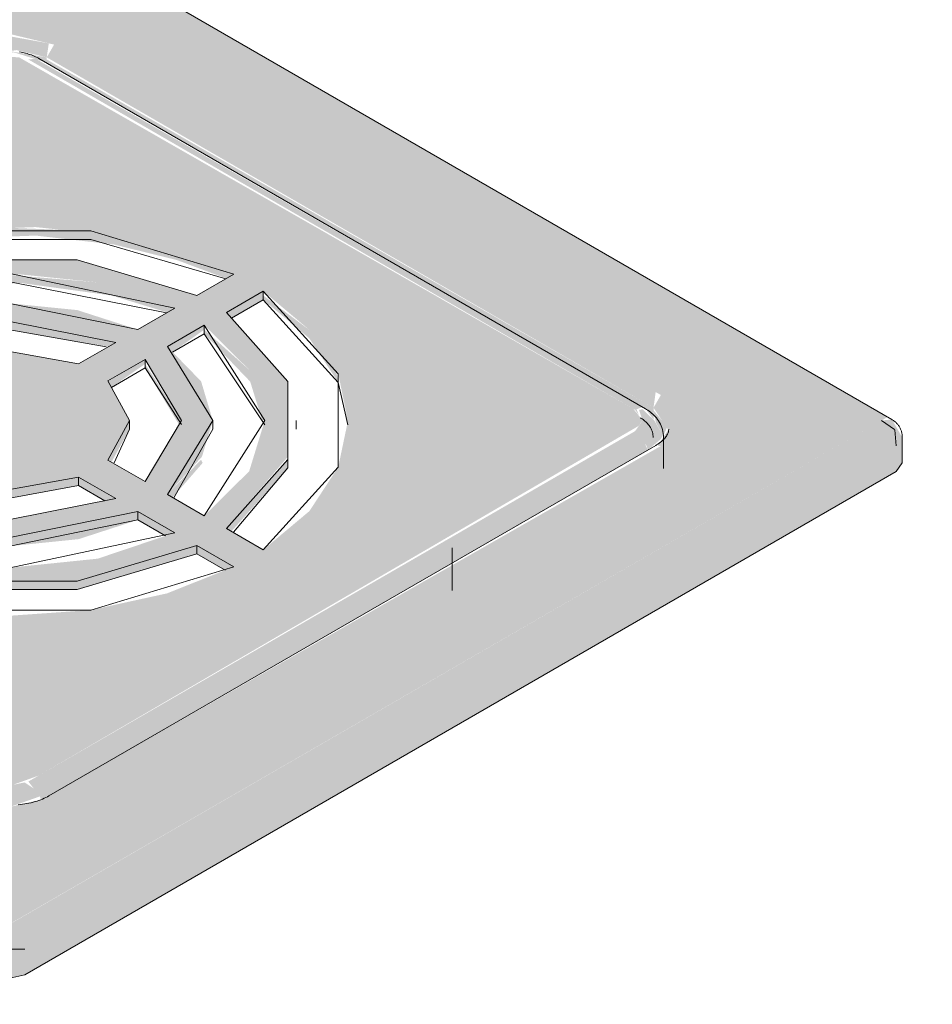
# Model space of a CAD drawing. Header units: metres. Extents: x -5.4 to 6.1, y -8 to 2.6.
# Tile 26 of 81: x 4.2792 to 4.3669, y -6.3671 to -6.2725. Entities that reach past the tile are written whole.
import ezdxf

# ---------------------------------------------------------------- set-up
doc = ezdxf.new("R2010")
doc.units = ezdxf.units.M
doc.layers.add('A-FLOR-PATT', color=7, linetype='Continuous', lineweight=50)
doc.layers.add('P-SANR-FIXT', color=7, linetype='Continuous', lineweight=5)

# ---------------------------------------------------------------- blocks, each defined once
blk = doc.blocks.new('GRELHA QUADRADA AÇO INOX ROTATIVO - Floor-Drain_589_04_909-V2-ISO_BANHEIRO')
at = {"layer": 'P-SANR-FIXT', "true_color": 0xcbcbcb}
h = blk.add_hatch(color=9, dxfattribs=at)
h.paths.add_polyline_path([(5.912369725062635, -6.359377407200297), (5.996161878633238, -6.31099998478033), (5.912369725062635, -6.262622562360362), (5.828577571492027, -6.31099998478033), (5.91178393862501, -6.359039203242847)])
h.paths.add_polyline_path([(5.912369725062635, -6.348144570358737), (5.907211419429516, -6.346601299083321), (5.849755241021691, -6.313399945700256), (5.848033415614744, -6.310999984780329), (5.850219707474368, -6.30830285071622), (5.908834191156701, -6.274700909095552), (5.912384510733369, -6.273858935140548), (5.916612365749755, -6.274870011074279), (5.974948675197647, -6.308550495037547), (5.976706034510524, -6.31099998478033), (5.974948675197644, -6.313449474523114), (5.915551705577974, -6.347383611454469), (5.912384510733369, -6.348141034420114)])
for points in [[(5.996161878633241, -6.310999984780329), (5.996747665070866, -6.31066178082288), (5.913369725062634, -6.262523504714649), (5.912384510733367, -6.262631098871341), (5.99149030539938, -6.30830285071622)], [(5.915905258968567, -6.276094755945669), (5.916102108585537, -6.274747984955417), (5.911852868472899, -6.273979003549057), (5.908127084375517, -6.274870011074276), (5.908834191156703, -6.27609475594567), (5.912991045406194, -6.275397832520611), (5.915535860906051, -6.276006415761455)], [(5.915905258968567, -6.276643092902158), (5.915905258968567, -6.27609475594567), (5.911748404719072, -6.275397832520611), (5.908834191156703, -6.276298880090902), (5.908834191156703, -6.276643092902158), (5.910740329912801, -6.275918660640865), (5.912739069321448, -6.275607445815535), (5.91576617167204, -6.27656279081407)], [(5.974241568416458, -6.309775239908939), (5.974448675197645, -6.308261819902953), (5.916612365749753, -6.274870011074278), (5.915905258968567, -6.276094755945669), (5.973473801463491, -6.309331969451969)], [(5.972473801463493, -6.30997936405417), (5.973180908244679, -6.309711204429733), (5.914844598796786, -6.27622883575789), (5.914137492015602, -6.276298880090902), (5.970913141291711, -6.30907831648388)], [(5.891683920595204, -6.297424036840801), (5.897288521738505, -6.295195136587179), (5.904604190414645, -6.2935961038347), (5.914844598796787, -6.293225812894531), (5.922333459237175, -6.294076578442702), (5.928390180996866, -6.295568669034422), (5.933177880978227, -6.297353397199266), (5.933892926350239, -6.296940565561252), (5.927450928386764, -6.294378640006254), (5.920135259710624, -6.292779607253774), (5.910101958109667, -6.292394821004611), (5.902815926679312, -6.293170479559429), (5.897288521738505, -6.294378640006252), (5.89084652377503, -6.296940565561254), (5.891587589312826, -6.297368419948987)], [(5.897411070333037, -6.300730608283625), (5.903926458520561, -6.2985379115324), (5.913369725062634, -6.297774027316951), (5.922145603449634, -6.298986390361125), (5.927521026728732, -6.300619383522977), (5.928221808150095, -6.300214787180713), (5.920812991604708, -6.297721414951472), (5.911535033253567, -6.296940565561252), (5.903926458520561, -6.297721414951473), (5.896517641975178, -6.300214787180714), (5.897218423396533, -6.300619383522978)], [(5.933658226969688, -6.301158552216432), (5.936721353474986, -6.299390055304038), (5.936721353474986, -6.29857355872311), (5.933177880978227, -6.300619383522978)], [(5.944784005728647, -6.31140823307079), (5.944869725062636, -6.310999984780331), (5.943676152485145, -6.306131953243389), (5.941158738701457, -6.30229284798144), (5.936721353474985, -6.298986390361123), (5.936721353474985, -6.299390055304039), (5.941158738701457, -6.303109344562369), (5.943928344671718, -6.307333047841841), (5.944699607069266, -6.311006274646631)], [(5.903254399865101, -6.304104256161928), (5.912384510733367, -6.302293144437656), (5.921842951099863, -6.303897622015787), (5.922536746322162, -6.303497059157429), (5.912369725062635, -6.301473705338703), (5.902202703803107, -6.303497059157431), (5.903074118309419, -6.304000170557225)], [(5.928008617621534, -6.304420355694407), (5.931050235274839, -6.302264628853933), (5.931050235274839, -6.301847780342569), (5.927499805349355, -6.303897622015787)], [(5.936744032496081, -6.311408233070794), (5.936721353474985, -6.310518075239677), (5.935368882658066, -6.306125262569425), (5.931050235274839, -6.302264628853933), (5.931050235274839, -6.302664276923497), (5.935468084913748, -6.307263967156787), (5.936618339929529, -6.310999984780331)], [(5.92213063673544, -6.307814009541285), (5.925365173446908, -6.305560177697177), (5.925365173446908, -6.305130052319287), (5.921812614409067, -6.307231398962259)], [(5.928625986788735, -6.311408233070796), (5.928869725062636, -6.310999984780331), (5.925365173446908, -6.305560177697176), (5.925365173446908, -6.305946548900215), (5.928382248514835, -6.31099998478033)], [(5.974948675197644, -6.313449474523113), (5.976706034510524, -6.31099998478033), (5.974948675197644, -6.308550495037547), (5.974241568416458, -6.309775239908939), (5.975658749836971, -6.311897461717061), (5.974642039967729, -6.313419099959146)], [(5.973698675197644, -6.313832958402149), (5.974948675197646, -6.312779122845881), (5.975134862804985, -6.312419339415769), (5.974320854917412, -6.31099998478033), (5.97318090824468, -6.309909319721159), (5.972851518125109, -6.309979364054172), (5.973180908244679, -6.310964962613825), (5.97305958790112, -6.311204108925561), (5.972473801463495, -6.312020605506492), (5.973584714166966, -6.313449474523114)], [(5.9751651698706, -6.312510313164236), (5.975564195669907, -6.311618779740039), (5.974241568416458, -6.310024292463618), (5.974475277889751, -6.311204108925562), (5.975134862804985, -6.312419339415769)], [(5.913783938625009, -6.361826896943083), (5.997576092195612, -6.313449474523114), (5.99743583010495, -6.311897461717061), (5.996161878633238, -6.31099998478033), (5.912384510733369, -6.359393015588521), (5.913369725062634, -6.360433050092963)], [(5.92213063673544, -6.315002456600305), (5.923869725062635, -6.311816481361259), (5.923869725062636, -6.310999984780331), (5.921791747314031, -6.314806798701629)], [(5.997576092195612, -6.313449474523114), (5.998161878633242, -6.312632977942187), (5.99716187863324, -6.310900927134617), (5.996161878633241, -6.310999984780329), (5.9974387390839, -6.311929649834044), (5.997502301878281, -6.312632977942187)], [(5.915338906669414, -6.347434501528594), (5.91667302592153, -6.346756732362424), (5.973698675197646, -6.313832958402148), (5.973180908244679, -6.312767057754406), (5.972473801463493, -6.312020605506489), (5.914137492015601, -6.345701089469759), (5.915248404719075, -6.347129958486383)], [(5.997576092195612, -6.315898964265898), (5.998161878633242, -6.315082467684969), (5.998161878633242, -6.312632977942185), (5.997576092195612, -6.313449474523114), (5.997576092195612, -6.315082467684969)], [(5.913783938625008, -6.364276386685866), (5.997576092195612, -6.315898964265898), (5.997576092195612, -6.313449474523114), (5.913783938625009, -6.361826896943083)], [(5.928008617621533, -6.318396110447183), (5.930897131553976, -6.315074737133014), (5.930744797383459, -6.3147685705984), (5.927499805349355, -6.318102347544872)], [(5.933658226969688, -6.321657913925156), (5.939097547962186, -6.3155524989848), (5.939097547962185, -6.314736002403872), (5.933177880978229, -6.321380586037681)], [(5.912369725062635, -6.318456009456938), (5.918963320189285, -6.317256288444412), (5.918963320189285, -6.316439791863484), (5.912369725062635, -6.31763951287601), (5.905776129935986, -6.316439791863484), (5.906040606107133, -6.317304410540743), (5.911369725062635, -6.318274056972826)], [(5.921485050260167, -6.318712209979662), (5.922536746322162, -6.31850291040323), (5.918963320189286, -6.316439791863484), (5.918963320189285, -6.317256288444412), (5.921122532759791, -6.31850291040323)], [(5.912369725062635, -6.323074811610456), (5.918963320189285, -6.322403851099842), (5.924671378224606, -6.320551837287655), (5.924671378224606, -6.31973534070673), (5.918840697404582, -6.321614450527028), (5.91095551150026, -6.322117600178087), (5.905842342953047, -6.321608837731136), (5.900068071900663, -6.319735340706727), (5.900068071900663, -6.320551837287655), (5.905898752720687, -6.322430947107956), (5.911369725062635, -6.322975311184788)], [(5.927328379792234, -6.322085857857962), (5.928221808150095, -6.321785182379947), (5.924671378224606, -6.319735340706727), (5.924671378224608, -6.320551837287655), (5.926807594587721, -6.321785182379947)], [(5.908627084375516, -6.327247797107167), (5.918840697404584, -6.327247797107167), (5.930349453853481, -6.323830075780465), (5.930349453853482, -6.323013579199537), (5.918840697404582, -6.32643130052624), (5.905898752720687, -6.326431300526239), (5.894389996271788, -6.323013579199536), (5.894389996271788, -6.323830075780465), (5.905898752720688, -6.327247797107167)], [(5.933055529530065, -6.325392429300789), (5.933892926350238, -6.325059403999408), (5.930349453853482, -6.323013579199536), (5.930349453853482, -6.323830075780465), (5.932478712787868, -6.325059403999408)], [(5.912369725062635, -6.348144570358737), (5.915248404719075, -6.347129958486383), (5.914990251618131, -6.346601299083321), (5.913783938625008, -6.345785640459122), (5.912269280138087, -6.346099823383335), (5.91060195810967, -6.34570108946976), (5.909456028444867, -6.347247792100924), (5.912384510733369, -6.348139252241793)], [(5.913369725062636, -6.361826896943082), (5.913783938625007, -6.361826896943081), (5.913369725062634, -6.360433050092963), (5.912369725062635, -6.359377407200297), (5.911369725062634, -6.360433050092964), (5.910955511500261, -6.361826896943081), (5.912384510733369, -6.361826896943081)], [(5.912369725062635, -6.364614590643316), (5.913783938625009, -6.364276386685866), (5.913783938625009, -6.361826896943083), (5.910955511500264, -6.361826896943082), (5.910955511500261, -6.364276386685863), (5.911369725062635, -6.364375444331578)]]:
    blk.add_hatch(color=9, dxfattribs=at).paths.add_polyline_path(points)
h = blk.add_hatch(color=9, dxfattribs=at)
h.paths.add_polyline_path([(5.912369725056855, -6.346123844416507), (5.915137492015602, -6.345123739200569), (5.972851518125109, -6.311494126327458), (5.973180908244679, -6.310964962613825), (5.972302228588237, -6.309880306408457), (5.91322766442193, -6.276081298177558), (5.911627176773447, -6.276053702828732), (5.909601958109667, -6.27687623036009), (5.851851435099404, -6.310556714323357), (5.851679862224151, -6.311204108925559), (5.852326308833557, -6.312055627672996), (5.911369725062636, -6.345884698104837), (5.912269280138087, -6.346099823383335)])
h.paths.add_polyline_path([(5.912369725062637, -6.329763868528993), (5.904604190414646, -6.329220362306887), (5.897288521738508, -6.327621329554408), (5.890846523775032, -6.325059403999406), (5.894389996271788, -6.323013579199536), (5.905898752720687, -6.32643130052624), (5.918840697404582, -6.32643130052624), (5.930744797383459, -6.323241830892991), (5.933892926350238, -6.325059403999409), (5.927450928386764, -6.327621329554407), (5.920135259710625, -6.329220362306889), (5.912384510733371, -6.329762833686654)])
h.paths.add_polyline_path([(5.912369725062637, -6.325145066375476), (5.903926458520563, -6.324278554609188), (5.896517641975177, -6.321785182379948), (5.900068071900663, -6.319735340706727), (5.905898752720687, -6.321614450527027), (5.913783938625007, -6.322117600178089), (5.918963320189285, -6.321587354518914), (5.924671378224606, -6.319735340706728), (5.928221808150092, -6.321785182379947), (5.920812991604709, -6.324278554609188), (5.912384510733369, -6.325143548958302)])
h.paths.add_polyline_path([(5.888018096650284, -6.323426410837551), (5.883580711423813, -6.31970712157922), (5.880811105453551, -6.31548341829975), (5.879869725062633, -6.310999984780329), (5.880811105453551, -6.306516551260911), (5.883580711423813, -6.30229284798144), (5.888018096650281, -6.298573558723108), (5.891561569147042, -6.300619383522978), (5.885641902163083, -6.307263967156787), (5.885641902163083, -6.314736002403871), (5.891561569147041, -6.321380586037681), (5.889370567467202, -6.322645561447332)])
h.paths.add_polyline_path([(5.936721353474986, -6.323426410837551), (5.933177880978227, -6.321380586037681), (5.939097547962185, -6.314470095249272), (5.939097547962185, -6.307263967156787), (5.933177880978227, -6.300619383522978), (5.936721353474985, -6.29857355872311), (5.941158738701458, -6.30229284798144), (5.943928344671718, -6.306516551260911), (5.944869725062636, -6.31099998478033), (5.943928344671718, -6.315483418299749), (5.941158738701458, -6.31970712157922)])
h.paths.add_polyline_path([(5.912369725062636, -6.320526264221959), (5.902283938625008, -6.318456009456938), (5.905776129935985, -6.316439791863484), (5.912384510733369, -6.317636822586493), (5.918963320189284, -6.316439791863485), (5.922536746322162, -6.31850291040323), (5.912384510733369, -6.320523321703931)])
h.paths.add_polyline_path([(5.893689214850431, -6.32015218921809), (5.8893705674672, -6.315874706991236), (5.888018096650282, -6.310518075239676), (5.889370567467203, -6.306125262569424), (5.893689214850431, -6.301847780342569), (5.897239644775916, -6.303897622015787), (5.893994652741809, -6.307231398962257), (5.892869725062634, -6.310999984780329), (5.89399465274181, -6.314768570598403), (5.897239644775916, -6.318102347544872), (5.894389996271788, -6.319747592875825)])
h.paths.add_polyline_path([(5.931050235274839, -6.32015218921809), (5.927499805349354, -6.318102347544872), (5.930833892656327, -6.314470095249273), (5.931869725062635, -6.310999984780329), (5.930744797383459, -6.307231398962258), (5.927499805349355, -6.303897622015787), (5.931050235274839, -6.301847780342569), (5.935368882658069, -6.306125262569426), (5.936869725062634, -6.31099998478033), (5.935368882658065, -6.315874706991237), (5.933177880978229, -6.318044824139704)])
h.paths.add_polyline_path([(5.925365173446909, -6.316869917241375), (5.921812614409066, -6.3147685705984), (5.923869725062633, -6.310999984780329), (5.921791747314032, -6.307193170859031), (5.925365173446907, -6.305130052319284), (5.928869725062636, -6.31099998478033), (5.925621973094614, -6.316439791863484)])
h.paths.add_polyline_path([(5.899374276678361, -6.316869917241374), (5.895869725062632, -6.31099998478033), (5.899374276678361, -6.305130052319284), (5.902926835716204, -6.307231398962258), (5.900869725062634, -6.310999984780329), (5.902947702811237, -6.314806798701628), (5.900119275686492, -6.316439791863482)])
h.paths.add_polyline_path([(5.905776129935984, -6.305560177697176), (5.902202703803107, -6.303497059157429), (5.912384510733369, -6.301476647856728), (5.922536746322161, -6.303497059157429), (5.918963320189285, -6.305560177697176), (5.912369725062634, -6.304360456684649), (5.908127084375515, -6.305132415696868)])
h.paths.add_polyline_path([(5.900068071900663, -6.302264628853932), (5.896517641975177, -6.300214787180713), (5.903926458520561, -6.297721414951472), (5.913369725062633, -6.296957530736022), (5.920812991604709, -6.297721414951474), (5.928221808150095, -6.300214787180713), (5.924671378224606, -6.302264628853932), (5.918840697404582, -6.300385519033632), (5.912369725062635, -6.299741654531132), (5.905842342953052, -6.300391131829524), (5.902202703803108, -6.301572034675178)])
h.paths.add_polyline_path([(5.930349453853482, -6.298986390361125), (5.918840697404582, -6.295568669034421), (5.905898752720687, -6.295568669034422), (5.894389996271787, -6.298986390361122), (5.890846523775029, -6.296940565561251), (5.897288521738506, -6.294378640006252), (5.904604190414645, -6.292779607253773), (5.914844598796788, -6.292409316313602), (5.921923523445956, -6.293170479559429), (5.927450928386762, -6.294378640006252), (5.933892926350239, -6.296940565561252), (5.93105023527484, -6.298581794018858)])
h = blk.add_hatch(color=9, dxfattribs=at)
h.paths.add_polyline_path([(5.974241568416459, -6.310895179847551), (5.974241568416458, -6.309775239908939), (5.915905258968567, -6.2762988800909), (5.915905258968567, -6.276643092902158), (5.973520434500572, -6.309941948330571)])
h.paths.add_polyline_path([(5.972851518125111, -6.310505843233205), (5.972620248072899, -6.309964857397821), (5.972473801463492, -6.309979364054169)])
at = {"layer": 'P-SANR-FIXT'}
for p, q in [((5.997161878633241, -6.310900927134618), (5.913369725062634, -6.262523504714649)), ((5.973473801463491, -6.309880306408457), (5.915137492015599, -6.276199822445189)), ((5.930349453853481, -6.298986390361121), (5.933892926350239, -6.296940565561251)), ((5.936721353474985, -6.298573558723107), (5.933177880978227, -6.300619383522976)), ((5.936721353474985, -6.299390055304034), (5.936721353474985, -6.298573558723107)), ((5.933658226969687, -6.301158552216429), (5.936721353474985, -6.299390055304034)), ((5.924671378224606, -6.302264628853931), (5.928221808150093, -6.300214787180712)), ((5.931050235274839, -6.301847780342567), (5.927499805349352, -6.303897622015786)), ((5.931050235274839, -6.302664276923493), (5.931050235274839, -6.301847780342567)), ((5.928008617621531, -6.304420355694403), (5.931050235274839, -6.302664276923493)), ((5.931050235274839, -6.302664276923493), (5.936859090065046, -6.311399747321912)), ((5.918963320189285, -6.305560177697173), (5.922536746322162, -6.303497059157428)), ((5.925365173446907, -6.305130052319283), (5.921791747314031, -6.307193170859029)), ((5.925365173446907, -6.30594654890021), (5.925365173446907, -6.305130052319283)), ((5.922130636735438, -6.30781400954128), (5.925365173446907, -6.30594654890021)), ((5.925365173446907, -6.30594654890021), (5.928852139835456, -6.311376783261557)), ((5.923869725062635, -6.311816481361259), (5.923869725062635, -6.31099998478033)), ((5.931869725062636, -6.311816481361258), (5.931869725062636, -6.31099998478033)), ((5.939869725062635, -6.311816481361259), (5.939869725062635, -6.31099998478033)), ((5.997424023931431, -6.311877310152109), (5.99616187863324, -6.310999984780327)), ((5.922400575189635, -6.315063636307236), (5.923869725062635, -6.311816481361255)), ((5.92813620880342, -6.318441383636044), (5.931869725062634, -6.311816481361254)), ((5.997576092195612, -6.31344947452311), (5.997441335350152, -6.311907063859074)), ((5.975206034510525, -6.315626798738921), (5.975206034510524, -6.312632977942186)), ((5.998161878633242, -6.315082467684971), (5.998161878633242, -6.312632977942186)), ((5.974448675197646, -6.313399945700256), (5.916112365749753, -6.347080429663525)), ((5.921791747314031, -6.314806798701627), (5.925365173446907, -6.316869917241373)), ((5.997576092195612, -6.315898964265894), (5.99816187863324, -6.315082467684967)), ((5.913783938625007, -6.364276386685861), (5.997576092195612, -6.315898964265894)), ((5.918963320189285, -6.317256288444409), (5.918963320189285, -6.316439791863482)), ((5.922536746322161, -6.318502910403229), (5.918963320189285, -6.316439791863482)), ((5.918963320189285, -6.317256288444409), (5.921485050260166, -6.318712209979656)), ((5.927499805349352, -6.31810234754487), (5.931050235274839, -6.320152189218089)), ((5.924671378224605, -6.320551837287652), (5.924671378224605, -6.319735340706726)), ((5.928221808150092, -6.321785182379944), (5.924671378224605, -6.319735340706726)), ((5.924671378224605, -6.320551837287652), (5.927328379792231, -6.322085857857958)), ((5.933177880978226, -6.321380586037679), (5.936721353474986, -6.32342641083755)), ((5.930349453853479, -6.323830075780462), (5.930349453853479, -6.323013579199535)), ((5.933892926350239, -6.325059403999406), (5.930349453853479, -6.323013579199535)), ((5.954869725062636, -6.327329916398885), (5.954869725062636, -6.323247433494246)), ((5.930349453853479, -6.323830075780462), (5.933055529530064, -6.325392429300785)), ((5.912386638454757, -6.36182689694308), (5.913783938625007, -6.361826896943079))]:
    blk.add_line(p, q, dxfattribs=at)
for points in [[(5.913296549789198, -6.275577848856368, 0), (5.913440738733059, -6.275601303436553, 0), (5.913584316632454, -6.275628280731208, 0), (5.913727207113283, -6.275658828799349, 0), (5.913869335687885, -6.275693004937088, 0), (5.914010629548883, -6.275730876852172, 0), (5.914151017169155, -6.275772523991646, 0), (5.914290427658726, -6.275818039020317, 0), (5.914428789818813, -6.275867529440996, 0), (5.914566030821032, -6.275921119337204, 0), (5.91470207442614, -6.275978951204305, 0), (5.914836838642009, -6.276041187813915, 0), (5.914970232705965, -6.276108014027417, 0), (5.915102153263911, -6.276179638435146, 0), (5.915137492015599, -6.27619982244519, 0)], [(5.933892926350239, -6.296940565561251, 0), (5.920135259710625, -6.29277960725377, 0), (5.904604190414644, -6.292779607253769, 0), (5.890846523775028, -6.296940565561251, 0)], [(5.891620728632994, -6.297374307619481, 0), (5.904604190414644, -6.293596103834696, 0), (5.920135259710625, -6.293596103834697, 0), (5.933118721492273, -6.297374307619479, 0)], [(5.894389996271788, -6.298986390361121, 0), (5.905898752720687, -6.29556866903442, 0), (5.918840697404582, -6.29556866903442, 0), (5.930349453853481, -6.298986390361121, 0)], [(5.928221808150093, -6.300214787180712, 0), (5.912369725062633, -6.296854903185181, 0), (5.896517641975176, -6.300214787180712, 0)], [(5.897324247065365, -6.300652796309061, 0), (5.912369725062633, -6.297671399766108, 0), (5.927415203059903, -6.300652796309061, 0)], [(5.936721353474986, -6.32342641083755, 0), (5.943928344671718, -6.315483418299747, 0), (5.943928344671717, -6.306516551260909, 0), (5.936721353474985, -6.298573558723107, 0)], [(5.900068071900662, -6.302264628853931, 0), (5.912369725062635, -6.299741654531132, 0), (5.924671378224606, -6.302264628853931, 0)], [(5.936721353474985, -6.299390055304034, 0), (5.943928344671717, -6.307333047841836, 0), (5.944861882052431, -6.311404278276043, 0)], [(5.933177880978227, -6.300619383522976, 0), (5.939097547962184, -6.307263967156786, 0), (5.939097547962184, -6.31473600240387, 0), (5.933177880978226, -6.321380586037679, 0)], [(5.922536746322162, -6.303497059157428, 0), (5.912369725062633, -6.3014737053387, 0), (5.902202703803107, -6.303497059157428, 0)], [(5.931050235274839, -6.320152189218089, 0), (5.936869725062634, -6.310999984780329, 0), (5.931050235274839, -6.301847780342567, 0)], [(5.903118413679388, -6.303928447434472, 0), (5.912369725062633, -6.302290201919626, 0), (5.921621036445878, -6.303928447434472, 0)], [(5.927499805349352, -6.303897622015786, 0), (5.931869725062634, -6.310999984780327, 0), (5.927499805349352, -6.31810234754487, 0)], [(5.905776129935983, -6.305560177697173, 0), (5.912369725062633, -6.304360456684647, 0), (5.918963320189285, -6.305560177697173, 0)], [(5.925365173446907, -6.316869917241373, 0), (5.928869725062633, -6.310999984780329, 0), (5.925365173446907, -6.305130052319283, 0)], [(5.921791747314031, -6.307193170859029, 0), (5.923869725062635, -6.310999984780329, 0), (5.921791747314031, -6.314806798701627, 0)], [(5.93385535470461, -6.321726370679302, 0), (5.939097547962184, -6.315552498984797, 0), (5.939097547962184, -6.308080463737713, 0)], [(5.975206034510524, -6.312632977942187, 0), (5.975199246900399, -6.312436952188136, 0), (5.975179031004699, -6.312242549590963, 0), (5.975145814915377, -6.312051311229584, 0), (5.975100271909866, -6.311864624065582, 0), (5.975043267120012, -6.311683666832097, 0), (5.974975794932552, -6.311509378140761, 0), (5.97489891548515, -6.311342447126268, 0), (5.974813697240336, -6.311183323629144, 0), (5.974721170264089, -6.311032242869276, 0), (5.974622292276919, -6.310889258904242, 0), (5.974517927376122, -6.310754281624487, 0), (5.97440883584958, -6.310627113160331, 0), (5.97429567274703, -6.310507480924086, 0), (5.974178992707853, -6.310395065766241, 0), (5.974059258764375, -6.310289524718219, 0), (5.973936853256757, -6.310190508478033, 0), (5.973812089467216, -6.310097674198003, 0), (5.973685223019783, -6.310010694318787, 0), (5.973556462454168, -6.309929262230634, 0), (5.973473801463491, -6.309880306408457, 0)], [(5.974206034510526, -6.312632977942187, 0), (5.974201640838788, -6.312506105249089, 0), (5.97418853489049, -6.31238009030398, 0), (5.974166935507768, -6.312255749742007, 0), (5.974137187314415, -6.312133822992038, 0), (5.974099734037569, -6.312014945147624, 0), (5.974055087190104, -6.311899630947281, 0), (5.974003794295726, -6.311788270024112, 0), (5.973946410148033, -6.311681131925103, 0), (5.973883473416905, -6.311578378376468, 0), (5.973815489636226, -6.311480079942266, 0), (5.973742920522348, -6.311386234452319, 0), (5.973666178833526, -6.311296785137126, 0), (5.973585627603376, -6.311211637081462, 0), (5.973501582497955, -6.311130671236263, 0), (5.973414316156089, -6.311053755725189, 0), (5.973324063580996, -6.310980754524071, 0), (5.973231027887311, -6.310911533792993, 0), (5.973135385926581, -6.310845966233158, 0), (5.973037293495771, -6.310783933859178, 0), (5.972973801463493, -6.310746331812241, 0)], [(5.998161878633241, -6.312632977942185, 0), (5.998160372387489, -6.312555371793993, 0), (5.99815587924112, -6.312478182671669, 0), (5.99814843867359, -6.31240150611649, 0), (5.998138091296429, -6.312325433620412, 0), (5.998124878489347, -6.312250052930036, 0), (5.998108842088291, -6.312175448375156, 0), (5.998090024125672, -6.312101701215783, 0), (5.998068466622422, -6.312028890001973, 0), (5.998044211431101, -6.311957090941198, 0), (5.998017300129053, -6.311886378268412, 0), (5.9979877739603, -6.311816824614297, 0), (5.997955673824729, -6.311748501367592, 0), (5.997921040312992, -6.311681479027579, 0), (5.997883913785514, -6.311615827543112, 0), (5.997844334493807, -6.311551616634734, 0), (5.997802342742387, -6.311488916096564, 0), (5.997757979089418, -6.311427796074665, 0), (5.997711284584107, -6.311368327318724, 0), (5.997662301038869, -6.311310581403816, 0), (5.997611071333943, -6.311254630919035, 0), (5.997557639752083, -6.311200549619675, 0), (5.997502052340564, -6.311148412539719, 0), (5.997444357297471, -6.311098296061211, 0), (5.997384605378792, -6.311050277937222, 0), (5.997322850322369, -6.311004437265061, 0), (5.997259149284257, -6.310960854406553, 0), (5.997193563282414, -6.310919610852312, 0), (5.997161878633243, -6.310900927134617, 0)], [(5.975706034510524, -6.311816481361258, 0), (5.975703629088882, -6.311885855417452, 0), (5.975696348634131, -6.311955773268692, 0), (5.97568400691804, -6.312026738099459, 0), (5.975666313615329, -6.312099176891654, 0), (5.97564290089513, -6.312173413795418, 0), (5.975613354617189, -6.312249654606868, 0), (5.975577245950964, -6.312327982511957, 0), (5.975534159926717, -6.312408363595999, 0), (5.975483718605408, -6.312490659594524, 0), (5.975425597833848, -6.312574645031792, 0), (5.975359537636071, -6.312660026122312, 0), (5.975285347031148, -6.312746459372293, 0), (5.975202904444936, -6.312833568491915, 0), (5.975112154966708, -6.312920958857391, 0), (5.975013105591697, -6.313008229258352, 0), (5.97490581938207, -6.313094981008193, 0), (5.974790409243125, -6.313180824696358, 0), (5.974667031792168, -6.313265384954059, 0), (5.974535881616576, -6.313348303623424, 0), (5.974448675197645, -6.313399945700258, 0)], [(5.918963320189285, -6.316439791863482, 0), (5.912369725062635, -6.317639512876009, 0), (5.905776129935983, -6.316439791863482, 0)], [(5.905776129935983, -6.317256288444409, 0), (5.912369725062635, -6.318456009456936, 0), (5.918963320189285, -6.317256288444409, 0)], [(5.902202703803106, -6.318502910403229, 0), (5.912369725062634, -6.320526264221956, 0), (5.922536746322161, -6.318502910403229, 0)], [(5.924671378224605, -6.319735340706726, 0), (5.912369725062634, -6.322258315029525, 0), (5.900068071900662, -6.319735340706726, 0)], [(5.900068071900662, -6.320551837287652, 0), (5.912369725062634, -6.323074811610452, 0), (5.924671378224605, -6.320551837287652, 0)], [(5.896517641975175, -6.321785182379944, 0), (5.912369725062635, -6.325145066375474, 0), (5.928221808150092, -6.321785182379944, 0)], [(5.930349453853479, -6.323013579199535, 0), (5.918840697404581, -6.326431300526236, 0), (5.905898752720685, -6.326431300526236, 0), (5.894389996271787, -6.323013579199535, 0)], [(5.894389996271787, -6.323830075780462, 0), (5.905898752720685, -6.327247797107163, 0), (5.918840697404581, -6.327247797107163, 0), (5.930349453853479, -6.323830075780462, 0)], [(5.890846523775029, -6.325059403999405, 0), (5.904604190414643, -6.329220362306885, 0), (5.920135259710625, -6.329220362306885, 0), (5.933892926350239, -6.325059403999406, 0)], [(5.916112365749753, -6.347080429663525, 0), (5.915969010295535, -6.347159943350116, 0), (5.91581854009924, -6.34723696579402, 0), (5.915661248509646, -6.34731121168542, 0), (5.915497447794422, -6.347382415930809, 0), (5.91532746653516, -6.347450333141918, 0), (5.915151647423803, -6.347514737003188, 0), (5.914970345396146, -6.347575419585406, 0), (5.914783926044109, -6.347632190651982, 0), (5.914592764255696, -6.347684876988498, 0), (5.914397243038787, -6.347733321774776, 0), (5.914197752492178, -6.347777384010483, 0), (5.913994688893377, -6.347816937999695, 0), (5.913788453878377, -6.347851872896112, 0), (5.913579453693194, -6.347882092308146, 0), (5.91336809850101, -6.347907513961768, 0), (5.913154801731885, -6.347928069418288, 0)], [(5.91095551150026, -6.364276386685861, 0), (5.912369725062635, -6.364614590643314, 0), (5.913783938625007, -6.364276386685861, 0)]]:
    blk.add_polyline3d(points, dxfattribs=at)

msp = doc.modelspace()

# ---------------------------------------------------------------- hatches: boundary and pattern name
at = {"layer": 'A-FLOR-PATT', "lineweight": 5, "true_color": 0x787878}
h = msp.add_hatch(dxfattribs=at)
h.set_pattern_fill('FP_11', color=8, style=0, pattern_type=2)
h.set_pattern_definition([(329.9999999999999, (4.398867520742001, -7.077999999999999), (0.4242629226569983, 0.244944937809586), []), (29.99999999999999, (4.398867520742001, -7.077999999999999), (-0.4242629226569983, 0.244944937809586), [])])
h.paths.add_polyline_path([(4.838646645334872, -7.802853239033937), (5.952955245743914, -7.159506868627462), (4.89545615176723, -6.548959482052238), (4.894663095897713, -6.552076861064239), (4.895539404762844, -6.555103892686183), (4.897605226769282, -6.56291050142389), (4.898664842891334, -6.573009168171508), (4.898198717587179, -6.58098382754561), (4.894947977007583, -6.596499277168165), (4.894531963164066, -6.598077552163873), (4.891466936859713, -6.605855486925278), (4.88698459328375, -6.614690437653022), (4.881437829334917, -6.623387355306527), (4.87699835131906, -6.628896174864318), (4.875857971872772, -6.630312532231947), (4.879721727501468, -6.631939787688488), (4.882803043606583, -6.63291701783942), (4.888153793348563, -6.633649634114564), (4.891786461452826, -6.633129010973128), (4.894672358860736, -6.631738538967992), (4.898865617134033, -6.639922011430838), (4.899641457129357, -6.644475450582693), (4.903167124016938, -6.648315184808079), (4.905856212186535, -6.653546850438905), (4.906951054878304, -6.659246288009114), (4.908364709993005, -6.677973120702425), (4.906335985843, -6.683363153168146), (4.902994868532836, -6.687795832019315), (4.900869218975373, -6.689926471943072), (4.896902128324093, -6.693073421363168), (4.866737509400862, -6.714561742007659), (4.843787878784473, -6.729956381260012), (4.819426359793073, -6.745390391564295), (4.791830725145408, -6.761889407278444), (4.74791427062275, -6.787445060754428), (4.726640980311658, -6.79845186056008), (4.714906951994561, -6.803892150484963), (4.705102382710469, -6.807343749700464), (4.697416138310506, -6.809431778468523), (4.68483816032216, -6.811725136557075), (4.676228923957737, -6.812693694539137), (4.664001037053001, -6.813197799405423), (4.653305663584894, -6.812879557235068), (4.644887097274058, -6.812120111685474), (4.629776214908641, -6.809430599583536), (4.618671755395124, -6.806176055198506), (4.606692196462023, -6.80147955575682), (4.602205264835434, -6.799138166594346), (4.597424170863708, -6.796332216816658), (4.591163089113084, -6.791939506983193), (4.584378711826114, -6.785782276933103), (4.579785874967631, -6.780101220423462), (4.577958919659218, -6.777113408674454), (4.575405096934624, -6.771936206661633), (4.574322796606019, -6.768426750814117), (4.573219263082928, -6.762696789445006), (4.573103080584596, -6.761056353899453), (4.57422123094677, -6.747206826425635), (4.577077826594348, -6.715911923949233), (4.59111717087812, -6.575244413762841), (4.591114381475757, -6.574709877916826), (4.590313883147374, -6.574387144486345), (4.590006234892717, -6.574023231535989), (4.569920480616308, -6.561171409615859), (4.551325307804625, -6.547625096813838), (4.542681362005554, -6.539941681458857), (4.533972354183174, -6.531168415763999), (4.526418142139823, -6.52249196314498), (4.515764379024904, -6.508808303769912), (4.509807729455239, -6.499795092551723), (4.496926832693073, -6.477887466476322), (4.490441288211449, -6.464223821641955), (4.485869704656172, -6.452650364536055), (4.480636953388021, -6.435560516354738), (4.480076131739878, -6.431508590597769), (4.479772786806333, -6.428431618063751), (4.479739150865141, -6.416279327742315), (4.480893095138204, -6.406324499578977), (4.483776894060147, -6.395165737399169), (4.486034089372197, -6.389009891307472), (4.489301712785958, -6.381598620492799), (4.49228842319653, -6.37606590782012), (4.498588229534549, -6.366290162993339), (4.502689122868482, -6.360847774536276), (4.510741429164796, -6.351704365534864), (4.518260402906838, -6.344384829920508), (4.524744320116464, -6.338807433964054), (4.527269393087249, -6.336386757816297), (4.051955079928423, -6.061963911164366), (3.799907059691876, -6.207483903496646), (3.785814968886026, -6.213095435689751), (3.773144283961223, -6.215254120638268), (3.758780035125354, -6.215213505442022), (3.746816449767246, -6.21365011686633), (2.916441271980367, -6.693067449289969), (4.386533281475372, -7.541825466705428)])
h.paths.add_polyline_path([(5.063125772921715, -6.834100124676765), (5.061090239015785, -6.833403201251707), (4.977919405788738, -6.785384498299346), (4.97733361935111, -6.784568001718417), (4.977612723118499, -6.781541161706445), (4.978333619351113, -6.780558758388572), (4.978357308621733, -6.780372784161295), (5.062399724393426, -6.731850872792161), (5.063125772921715, -6.732108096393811), (5.064297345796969, -6.73210809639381), (5.148191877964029, -6.780860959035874), (5.148917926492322, -6.782608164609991), (5.148917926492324, -6.784568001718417), (5.14819187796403, -6.785465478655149), (5.064125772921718, -6.833860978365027)])
h.paths.add_polyline_path([(4.646543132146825, -6.810722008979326), (4.640412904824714, -6.809932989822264), (4.645585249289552, -6.810648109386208)])
h.paths.add_polyline_path([(4.693188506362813, -6.808909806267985), (4.709996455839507, -6.804293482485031), (4.70602081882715, -6.805560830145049), (4.693919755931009, -6.808718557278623)])
h.paths.add_polyline_path([(4.626070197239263, -6.807049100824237), (4.610857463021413, -6.801925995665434), (4.614712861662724, -6.803416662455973), (4.624627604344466, -6.806588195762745)])
h.paths.add_polyline_path([(5.063125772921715, -6.799249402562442), (5.070891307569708, -6.798705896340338), (5.078206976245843, -6.797106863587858), (5.083811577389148, -6.794877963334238), (5.081105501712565, -6.793315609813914), (5.069596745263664, -6.796733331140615), (5.05665480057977, -6.796733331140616), (5.04514604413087, -6.793315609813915), (5.042439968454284, -6.794877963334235), (5.048044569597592, -6.797106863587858), (5.057378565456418, -6.798847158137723), (5.061358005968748, -6.799125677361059)])
h.paths.add_polyline_path([(5.063125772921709, -6.794630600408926), (5.071569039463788, -6.793764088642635), (5.078084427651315, -6.791571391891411), (5.075427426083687, -6.790037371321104), (5.069596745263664, -6.791916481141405), (5.063125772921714, -6.792560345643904), (5.056532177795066, -6.791889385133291), (5.050824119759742, -6.790037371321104), (5.048167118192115, -6.791571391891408), (5.054682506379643, -6.793764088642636), (5.062291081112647, -6.794544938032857)])
h.paths.add_polyline_path([(5.087477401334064, -6.792911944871), (5.091914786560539, -6.789192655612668), (5.094684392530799, -6.784968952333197), (5.095401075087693, -6.780231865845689), (5.094684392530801, -6.776818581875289), (5.091914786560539, -6.772594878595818), (5.087477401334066, -6.768875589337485), (5.084648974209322, -6.770907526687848), (5.089853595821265, -6.776749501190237), (5.0895665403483, -6.785360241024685), (5.084648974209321, -6.791278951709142), (5.086893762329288, -6.792574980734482)])
h.paths.add_polyline_path([(5.038774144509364, -6.792911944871), (5.04160257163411, -6.790880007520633), (5.036397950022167, -6.78503803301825), (5.036397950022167, -6.776749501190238), (5.041602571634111, -6.770508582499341), (5.038774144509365, -6.768875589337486), (5.034336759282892, -6.772594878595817), (5.031542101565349, -6.776937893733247), (5.030847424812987, -6.781541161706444), (5.031567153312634, -6.784968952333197), (5.034336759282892, -6.789192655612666), (5.036397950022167, -6.79092028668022)])
h.paths.add_polyline_path([(4.740604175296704, -6.790402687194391), (4.740647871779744, -6.790050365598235), (4.740640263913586, -6.790054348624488)])
h.paths.add_polyline_path([(5.063125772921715, -6.790011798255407), (5.071797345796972, -6.787941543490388), (5.069719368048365, -6.786741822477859), (5.063125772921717, -6.787941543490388), (5.056532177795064, -6.78674182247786), (5.054010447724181, -6.788197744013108), (5.061358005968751, -6.789659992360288)])
h.paths.add_polyline_path([(5.081806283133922, -6.78963772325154), (5.086124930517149, -6.785360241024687), (5.08737438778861, -6.780485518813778), (5.086124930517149, -6.7764272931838), (5.081500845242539, -6.772326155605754), (5.078764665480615, -6.773905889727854), (5.081649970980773, -6.777216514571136), (5.082625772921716, -6.781302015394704), (5.08098954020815, -6.785595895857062), (5.078977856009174, -6.788004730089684), (5.081500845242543, -6.789461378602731)])
h.paths.add_polyline_path([(5.044445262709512, -6.789637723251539), (5.047273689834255, -6.78766262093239), (5.044750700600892, -6.785070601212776), (5.043625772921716, -6.780485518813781), (5.044750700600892, -6.776716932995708), (5.047486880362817, -6.773905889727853), (5.044445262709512, -6.772149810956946), (5.040027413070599, -6.776749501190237), (5.038877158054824, -6.781302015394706), (5.040126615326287, -6.785360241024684), (5.042375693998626, -6.787587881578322)])
h.paths.add_polyline_path([(5.076121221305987, -6.786355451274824), (5.079382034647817, -6.780893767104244), (5.076121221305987, -6.775432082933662), (5.072993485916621, -6.777495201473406), (5.074625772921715, -6.780485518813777), (5.074514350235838, -6.781506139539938), (5.072886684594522, -6.784487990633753), (5.075427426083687, -6.785954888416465)])
h.paths.add_polyline_path([(5.050130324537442, -6.786355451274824), (5.053237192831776, -6.78425410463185), (5.051625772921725, -6.781302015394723), (5.051625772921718, -6.780485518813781), (5.053364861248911, -6.777299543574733), (5.050130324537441, -6.775432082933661), (5.046869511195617, -6.780893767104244), (5.048898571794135, -6.784292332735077)])
h.paths.add_polyline_path([(5.126462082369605, -6.781324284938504), (5.126462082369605, -6.78102179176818), (5.12646208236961, -6.781302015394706)])
h.paths.add_polyline_path([(5.069719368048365, -6.775045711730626), (5.072241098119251, -6.773589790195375), (5.063125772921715, -6.771775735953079), (5.054372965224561, -6.773799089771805), (5.056532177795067, -6.775045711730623), (5.063291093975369, -6.773876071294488), (5.067355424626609, -6.774615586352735)])
h.paths.add_polyline_path([(4.738721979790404, -6.773567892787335), (4.738739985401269, -6.77355039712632), (4.738614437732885, -6.772643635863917)])
h.paths.add_polyline_path([(5.050824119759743, -6.771750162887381), (5.056654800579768, -6.769871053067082), (5.06329109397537, -6.769243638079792), (5.069719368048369, -6.769898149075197), (5.075427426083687, -6.77175016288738), (5.078084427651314, -6.770216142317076), (5.070212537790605, -6.767884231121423), (5.06263842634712, -6.767206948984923), (5.053349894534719, -6.768471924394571), (5.04816711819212, -6.770216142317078), (5.050130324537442, -6.771349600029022)])
h.paths.add_polyline_path([(5.081105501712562, -6.768471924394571), (5.083811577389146, -6.766909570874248), (5.078206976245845, -6.764680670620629), (5.070891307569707, -6.763081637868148), (5.06085800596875, -6.762696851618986), (5.053162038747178, -6.76356211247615), (5.047105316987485, -6.765054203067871), (5.042439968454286, -6.766909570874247), (5.04514604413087, -6.768471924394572), (5.056654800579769, -6.765054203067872), (5.069596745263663, -6.765054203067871), (5.079715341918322, -6.768059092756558)])
h.paths.add_polyline_path([(4.798262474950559, -6.694848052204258), (4.803867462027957, -6.692145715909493), (4.804396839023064, -6.689821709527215), (4.804162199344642, -6.689140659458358), (4.799852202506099, -6.693124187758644), (4.798690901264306, -6.694383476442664)])
h.paths.add_polyline_path([(4.888533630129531, -6.680660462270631), (4.887899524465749, -6.678656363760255), (4.888143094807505, -6.679114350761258)])
h.paths.add_polyline_path([(4.88613555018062, -6.676261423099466), (4.886135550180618, -6.676258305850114), (4.886131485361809, -6.676258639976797)])
h.paths.add_polyline_path([(4.885044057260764, -6.675035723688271), (4.888630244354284, -6.67120818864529), (4.890046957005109, -6.665692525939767), (4.890092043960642, -6.666632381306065), (4.88862002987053, -6.671208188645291), (4.885471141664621, -6.674577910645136)])
h.paths.add_polyline_path([(4.898758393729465, -6.663996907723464), (4.900584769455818, -6.66252557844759), (4.901255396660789, -6.660439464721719), (4.901092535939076, -6.661488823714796), (4.899739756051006, -6.663414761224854)])
h.paths.add_polyline_path([(4.897944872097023, -6.67463084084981), (4.901531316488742, -6.671337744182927), (4.903124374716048, -6.669403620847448), (4.89804249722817, -6.663411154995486), (4.886421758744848, -6.654347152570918), (4.882927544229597, -6.652176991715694), (4.890701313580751, -6.659278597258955), (4.892796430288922, -6.662038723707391), (4.894017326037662, -6.664905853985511), (4.895008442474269, -6.668831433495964), (4.897407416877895, -6.672138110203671), (4.897674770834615, -6.673378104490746)])
h.paths.add_polyline_path([(4.893099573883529, -6.642046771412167), (4.88480021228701, -6.636918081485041), (4.89212170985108, -6.641433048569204), (4.893098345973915, -6.642046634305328)])
h.paths.add_polyline_path([(4.87286453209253, -6.640377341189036), (4.870423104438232, -6.638897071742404), (4.871499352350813, -6.639549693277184), (4.872804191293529, -6.64034075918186)])
h.paths.add_polyline_path([(4.278237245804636, -6.364614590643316), (4.276201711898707, -6.363917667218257), (4.193030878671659, -6.315898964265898), (4.19244509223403, -6.315082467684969), (4.192724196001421, -6.312055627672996), (4.193445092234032, -6.311073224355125), (4.193468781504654, -6.310887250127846), (4.277511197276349, -6.262365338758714), (4.278252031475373, -6.262621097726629), (4.279408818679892, -6.262622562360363), (4.363303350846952, -6.311375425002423), (4.364029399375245, -6.313122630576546), (4.364029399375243, -6.31508246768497), (4.363303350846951, -6.3159799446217), (4.279237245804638, -6.364375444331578), (4.27825203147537, -6.364611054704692)])
h.paths.add_polyline_path([(4.27823724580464, -6.329763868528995), (4.286002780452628, -6.329220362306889), (4.293318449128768, -6.327621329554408), (4.298923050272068, -6.325392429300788), (4.296216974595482, -6.323830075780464), (4.284708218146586, -6.327247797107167), (4.27176627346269, -6.327247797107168), (4.260257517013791, -6.323830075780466), (4.257551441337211, -6.325392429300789), (4.263156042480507, -6.327621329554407), (4.272490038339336, -6.329361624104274), (4.277237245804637, -6.329693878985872)])
h.paths.add_polyline_path([(4.278237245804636, -6.325145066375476), (4.286680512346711, -6.324278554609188), (4.293195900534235, -6.322085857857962), (4.290538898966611, -6.320551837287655), (4.284708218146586, -6.322430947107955), (4.276823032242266, -6.322934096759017), (4.271195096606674, -6.322258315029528), (4.265935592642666, -6.320551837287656), (4.263278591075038, -6.322085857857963), (4.269793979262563, -6.324278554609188), (4.277237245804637, -6.325042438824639)])
h.paths.add_polyline_path([(4.253885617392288, -6.323426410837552), (4.256714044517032, -6.321394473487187), (4.251509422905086, -6.3155524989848), (4.251509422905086, -6.307263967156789), (4.256714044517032, -6.301023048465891), (4.253885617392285, -6.299390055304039), (4.249448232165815, -6.303109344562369), (4.24665357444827, -6.307452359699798), (4.24595889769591, -6.312055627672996), (4.246678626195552, -6.315483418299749), (4.249448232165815, -6.319707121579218), (4.251509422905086, -6.321434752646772)])
h.paths.add_polyline_path([(4.302588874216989, -6.32342641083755), (4.307026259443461, -6.31970712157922), (4.309795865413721, -6.315483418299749), (4.310565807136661, -6.310999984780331), (4.309795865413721, -6.30733304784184), (4.307026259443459, -6.303109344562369), (4.302588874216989, -6.299390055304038), (4.299760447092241, -6.301421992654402), (4.304965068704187, -6.30733304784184), (4.304678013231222, -6.315874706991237), (4.299760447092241, -6.321793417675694), (4.302005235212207, -6.323089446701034)])
h.paths.add_polyline_path([(4.278237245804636, -6.320526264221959), (4.286908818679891, -6.318456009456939), (4.284830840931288, -6.317256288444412), (4.27823724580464, -6.318456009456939), (4.271643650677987, -6.317256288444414), (4.269121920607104, -6.318712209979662), (4.27723724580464, -6.320327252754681)])
h.paths.add_polyline_path([(4.259556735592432, -6.320152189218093), (4.262385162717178, -6.318177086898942), (4.259862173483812, -6.315585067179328), (4.258737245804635, -6.310999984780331), (4.259862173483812, -6.307231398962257), (4.262598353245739, -6.304420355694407), (4.25955673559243, -6.302664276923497), (4.255138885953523, -6.307263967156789), (4.253988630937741, -6.311816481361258), (4.255238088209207, -6.315874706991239), (4.257689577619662, -6.318302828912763)])
h.paths.add_polyline_path([(4.296917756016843, -6.32015218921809), (4.30123640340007, -6.315874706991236), (4.302485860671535, -6.310999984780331), (4.30123640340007, -6.306941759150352), (4.29691775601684, -6.302664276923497), (4.293876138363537, -6.304420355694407), (4.296612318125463, -6.30723139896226), (4.297713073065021, -6.31189746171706), (4.296101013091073, -6.316110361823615), (4.294089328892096, -6.318519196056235), (4.296612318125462, -6.319975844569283)])
h.paths.add_polyline_path([(4.265241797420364, -6.316869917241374), (4.268348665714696, -6.3147685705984), (4.266737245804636, -6.311816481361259), (4.266737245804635, -6.310999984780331), (4.268476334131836, -6.307814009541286), (4.265241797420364, -6.305946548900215), (4.261980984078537, -6.311408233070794), (4.26401004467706, -6.314806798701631)])
h.paths.add_polyline_path([(4.29123269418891, -6.316869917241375), (4.294493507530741, -6.311408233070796), (4.29123269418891, -6.305946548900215), (4.288104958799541, -6.308009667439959), (4.289737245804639, -6.310999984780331), (4.289625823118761, -6.312020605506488), (4.287998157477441, -6.315002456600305), (4.290538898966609, -6.316469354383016)])
h.paths.add_polyline_path([(4.341573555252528, -6.311838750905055), (4.341573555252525, -6.311536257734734), (4.341573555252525, -6.311816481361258)])
h.paths.add_polyline_path([(4.284830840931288, -6.305560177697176), (4.287352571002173, -6.304104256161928), (4.278237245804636, -6.302290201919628), (4.269484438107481, -6.304313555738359), (4.271643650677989, -6.305560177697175), (4.27825203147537, -6.304363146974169), (4.282479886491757, -6.305132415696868)])
h.paths.add_polyline_path([(4.265935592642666, -6.302264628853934), (4.271766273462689, -6.300385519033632), (4.279237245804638, -6.299841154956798), (4.284764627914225, -6.300391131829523), (4.290538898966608, -6.302264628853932), (4.292865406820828, -6.300619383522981), (4.286680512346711, -6.298537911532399), (4.277749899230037, -6.297721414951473), (4.26846136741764, -6.298986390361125), (4.263278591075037, -6.300730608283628), (4.265213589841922, -6.301847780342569)])
h.paths.add_polyline_path([(4.26025751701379, -6.298986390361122), (4.271766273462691, -6.295568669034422), (4.284708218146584, -6.295568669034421), (4.296216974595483, -6.298986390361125), (4.298923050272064, -6.297424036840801), (4.293318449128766, -6.295195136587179), (4.286002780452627, -6.2935961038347), (4.275969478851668, -6.293211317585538), (4.268273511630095, -6.294076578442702), (4.262216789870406, -6.295568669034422), (4.257551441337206, -6.297424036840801), (4.259556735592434, -6.29858179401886)])

# ---------------------------------------------------------------- block references
at = {"layer": 'P-SANR-FIXT'}
msp.add_blockref('GRELHA QUADRADA AÇO INOX ROTATIVO - Floor-Drain_589_04_909-V2-ISO_BANHEIRO', (-1.634132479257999, 0), dxfattribs=at)

doc.saveas('drawing.dxf')
